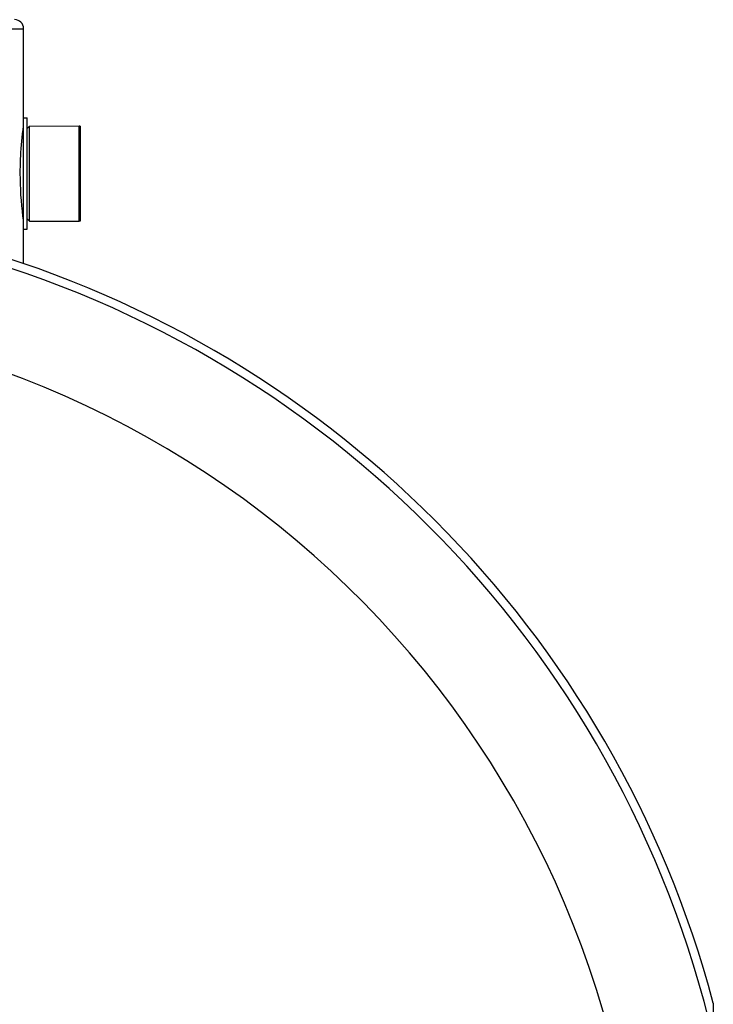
# Model space of a CAD drawing. Header units: millimetres. Extents: x 0 to 420, y 0 to 297.
# Tile 40 of 42: x 333 to 343, y 241 to 256. Entities that reach past the tile are written whole.
import ezdxf

# ---------------------------------------------------------------- set-up
doc = ezdxf.new("R2010")
doc.units = ezdxf.units.MM
doc.header["$LTSCALE"] = 23.1
doc.layers.get('0').update_dxf_attribs({"linetype": 'CONTINUOUS'})
doc.layers.add('01_GLOBAL', color=7, linetype='CONTINUOUS')
doc.layers.add('AXES_REF', color=7, linetype='CONTINUOUS')

msp = doc.modelspace()

# ---------------------------------------------------------------- linework, layer by layer
at = {"color": 7, "linetype": 'Continuous'}
for p, q in [((332.784, 252.535), (332.784, 254.134)), ((332.784, 254.134), (332.836, 254.134)), ((332.836, 252.535), (332.836, 254.134)), ((332.836, 253.985), (332.869, 254.017)), ((332.869, 254.017), (333.584, 254.02)), ((332.869, 252.652), (332.869, 254.017)), ((333.584, 252.649), (333.584, 254.02)), ((332.836, 252.685), (332.869, 252.652)), ((332.869, 252.652), (333.584, 252.649)), ((332.784, 252.535), (332.836, 252.535)), ((342.697, 233.452), (342.697, 241.419))]:
    msp.add_line(p, q, dxfattribs=at)
at = {"color": 9, "linetype": 'Continuous'}
msp.add_line((332.778, 253.968), (332.778, 252.702), dxfattribs=at)
msp.add_arc((327.779, 237.436), 15.317, 13.1224, 76.8776, dxfattribs=at)
at = {"color": 7, "linetype": 'Continuous'}
msp.add_arc((327.779, 237.436), 15.44, 14.9526, 75.0474, dxfattribs=at)
for points, knots in [([(332.737, 253.335), (332.737, 253.418), (332.743, 253.645), (332.764, 253.872), (332.784, 254.015)], [0, 0, 0, 0, 0.365681, 1, 1, 1, 1]), ([(332.784, 252.654), (332.781, 252.676), (332.752, 252.901), (332.737, 253.129), (332.737, 253.335)], [0, 0, 0, 0, 0.097236, 1, 1, 1, 1])]:
    msp.add_open_spline(points, degree=3, knots=knots, dxfattribs=at)
at = {"layer": '01_GLOBAL', "color": 9, "linetype": 'Continuous'}
msp.add_line((322.774, 255.415), (332.784, 255.415), dxfattribs=at)
at = {"layer": '01_GLOBAL', "color": 7, "linetype": 'Continuous'}
for p, q in [((332.784, 254.134), (332.784, 255.415)), ((332.784, 252.042), (332.784, 252.535))]:
    msp.add_line(p, q, dxfattribs=at)
msp.add_arc((332.654, 255.415), 0.13, 0, 90, dxfattribs=at)
at = {"layer": 'AXES_REF', "color": 7, "linetype": 'Continuous'}
for p, q in [((333.597, 254.017), (333.584, 254.017)), ((333.597, 254.017), (333.597, 252.652)), ((333.597, 252.652), (333.584, 252.652))]:
    msp.add_line(p, q, dxfattribs=at)
at = {"layer": 'AXES_REF', "color": 9, "linetype": 'Continuous'}
msp.add_arc((327.779, 237.436), 13.878, 94.1936, 85.8064, dxfattribs=at)

doc.saveas('drawing.dxf')
